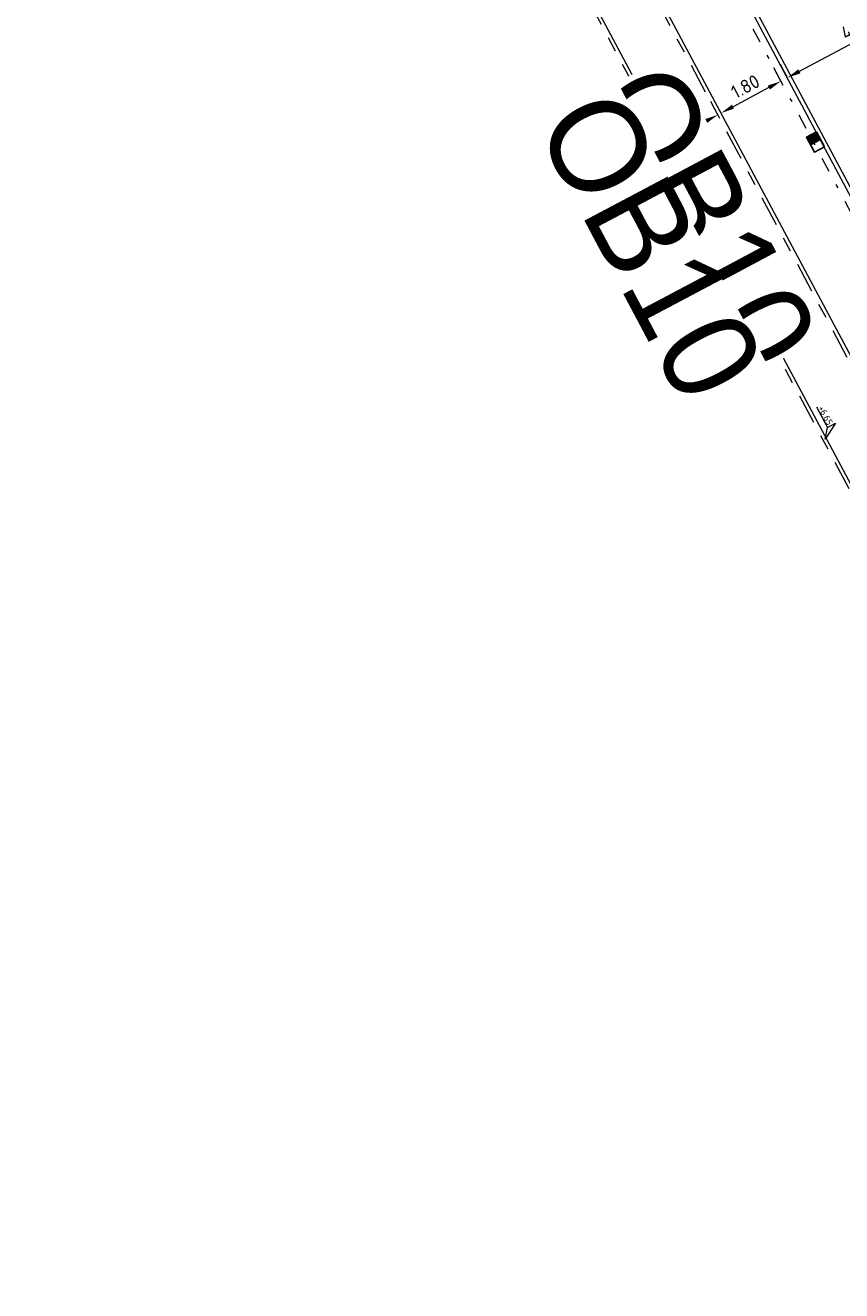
# Model space of a CAD drawing. Header units: metres. Extents: x 155090 to 155676, y 461362 to 461889.
# Tile 36 of 98: x 155232 to 155253, y 461503 to 461537. Entities that reach past the tile are written whole.
import ezdxf
from ezdxf.enums import TextEntityAlignment as Align

# ---------------------------------------------------------------- set-up
doc = ezdxf.new("R2018")
doc.units = ezdxf.units.M
doc.linetypes.add('VH-GELEIDEBAND', pattern=[6, 2, -2, 0, -2])
doc.linetypes.add('VH-OPSLUITBAND-SO', pattern=[10, 4, -2, 2, -2])
doc.layers.get('0').update_dxf_attribs({"lineweight": 18})
doc.layers.get('Defpoints').update_dxf_attribs({"lineweight": 18})
doc.layers.add('N-WE-RI-HWA_KOLK-S-200', color=150, linetype='Continuous', lineweight=25, true_color=0x007fff)
for name, color, linetype, lineweight in [('N-WE-VH-KANTOPSLUITING-T18', 10, 'Continuous', 18), ('N-WE-VH-KANTOPSLUITING_GELEIDEBAND_50 200-G', 20, 'VH-GELEIDEBAND', 18), ('N-WE-VH-KANTOPSLUITING_OPSLUITBAND_100X200-G', 150, 'VH-OPSLUITBAND-SO', 18), ('N-WE-VH-KANTOPSLUITING_VOORKANT_BAND-G', 50, 'Continuous', 18), ('N-WE-VH-KANTVERHARDING_STREKLAAG-G', 60, 'Continuous', 18), ('X-XX-AL-HOOGTELABEL-S', 7, 'Continuous', 18), ('X-XX-AL-M', 7, 'Continuous', 18)]:
    doc.layers.add(name, color=color, linetype=linetype, lineweight=lineweight)
doc.styles.add('NLCS-ISO', font='NLCS-ISO.ttf')
doc.styles.add('NLCS-ISO-M200-T18', font='NLCS-ISO.ttf', dxfattribs={"height": 0.36})
doc.dimstyles.new('NLCS-M200-T18-PIJL_L2_H2', dxfattribs={"dimscale": 0.2, "dimtxt": 0.36, "dimasz": 1.8, "dimexe": 2, "dimexo": 2, "dimgap": 0.7, "dimtad": 1, "dimzin": 0, "dimdsep": 46, "dimtxsty": 'NLCS-ISO-M200-T18', "dimcen": 0, "dimdle": 2, "dimclrd": 256, "dimclre": 256, "dimclrt": 10, "dimazin": 0, "dimtfac": 1, "dimtofl": 0, "dimtmove": 0, "dimatfit": 3, "dimfxl": 2, "dimfxlon": 1, "dimtfill": 1, "dimtfillclr": 256, "dimtolj": 1, "dimtzin": 0, "dimlwd": -1, "dimlwe": -1, "dimarcsym": 0})

# ---------------------------------------------------------------- blocks, each defined once
blk = doc.blocks.new('*D37')
at = {"layer": 'Defpoints', "color": 0, "transparency": 16777216}
for p in [(155251.875, 461535.263), (155250.275, 461534.437), (155250.287, 461534.415)]:
    blk.add_point(p, dxfattribs=at)
at = {"layer": 'X-XX-AL-M', "transparency": 16777216}
for p, q in [((155251.863, 461535.285), (155251.675, 461535.637)), ((155251.546, 461535.115), (155250.593, 461534.607)), ((155250.275, 461534.437), (155250.087, 461534.79))]:
    blk.add_line(p, q, dxfattribs=at)
for points in [[(155251.518, 461535.168), (155251.574, 461535.062), (155251.863, 461535.285)], [(155250.565, 461534.66), (155250.621, 461534.554), (155250.275, 461534.437)]]:
    blk.add_solid(points, dxfattribs=at)
at = {"layer": 'X-XX-AL-M', "color": 10, "transparency": 16777216, "insert": (155250.919, 461535.143), "char_height": 0.36, "attachment_point": 5, "rotation": 28.0868, "style": 'NLCS-ISO-M200-T18', "bg_fill": 3, "box_fill_scale": 1.1, "bg_fill_color": 256, "bg_fill_true_color": 13158600, "bg_fill_transparency": 0}
blk.add_mtext('\\A1;1.80', dxfattribs=at)
blk = doc.blocks.new('*U15')
at = {"lineweight": 18}
for p, q in [((2.46, 4.47), (0, 0)), ((2.46, 2.07), (2.46, 4.47)), ((0, 0), (2.46, 2.07)), ((8.66, 2.07), (2.46, 2.07))]:
    blk.add_line(p, q, dxfattribs=at)
at = {"lineweight": 18, "style": 'NLCS-ISO'}
blk.add_attdef('...', text='', height=1.8, dxfattribs=at).set_placement((5.56, 1.65), align=Align.BOTTOM_CENTER)
blk = doc.blocks.new('SRI-KOLK_RWS-SO')
h = blk.add_hatch(color=256)
h.dxf.hatch_style = 1
h.paths.add_polyline_path([(0, 0), (1.125, 0), (1.125, 1.5), (0, 1.5)])
blk.add_line((0, 0), (0, 1.5))
blk.add_lwpolyline([(-1.125, 0), (1.125, 0), (1.125, 1.5), (-1.125, 1.5)], close=True)
blk = doc.blocks.new('*D485')
at = {"layer": 'Defpoints', "color": 0, "transparency": 16777216}
for p in [(155250.335, 461534.113), (155248.864, 461533.684), (155249.012, 461533.407)]:
    blk.add_point(p, dxfattribs=at)
at = {"layer": 'X-XX-AL-M', "transparency": 16777216}
for p, q in [((155250.187, 461534.39), (155249.999, 461534.743)), ((155248.864, 461533.684), (155248.675, 461534.037)), ((155249.87, 461534.221), (155249.181, 461533.853))]:
    blk.add_line(p, q, dxfattribs=at)
for points in [[(155249.841, 461534.273), (155249.898, 461534.168), (155250.187, 461534.39)], [(155249.153, 461533.906), (155249.21, 461533.8), (155248.864, 461533.684)]]:
    blk.add_solid(points, dxfattribs=at)
at = {"layer": 'X-XX-AL-M', "color": 10, "transparency": 16777216, "insert": (155249.375, 461534.319), "char_height": 0.36, "attachment_point": 5, "rotation": 28.0868, "style": 'NLCS-ISO-M200-T18', "bg_fill": 3, "box_fill_scale": 1.1, "bg_fill_color": 256, "bg_fill_true_color": 13158600, "bg_fill_transparency": 0}
blk.add_mtext('\\A1;1.50', dxfattribs=at)
blk = doc.blocks.new('*D486')
at = {"layer": 'Defpoints', "color": 0, "transparency": 16777216}
for p in [(155256.01, 461537.497), (155256.022, 461537.475), (155252.052, 461535.357)]:
    blk.add_point(p, dxfattribs=at)
at = {"layer": 'X-XX-AL-M', "transparency": 16777216}
for p, q in [((155256.01, 461537.497), (155255.822, 461537.85)), ((155252.357, 461535.548), (155255.692, 461537.328)), ((155252.04, 461535.379), (155251.852, 461535.732))]:
    blk.add_line(p, q, dxfattribs=at)
for points in [[(155255.664, 461537.381), (155255.721, 461537.275), (155256.01, 461537.497)], [(155252.329, 461535.601), (155252.386, 461535.495), (155252.04, 461535.379)]]:
    blk.add_solid(points, dxfattribs=at)
at = {"layer": 'X-XX-AL-M', "color": 10, "transparency": 16777216, "insert": (155253.874, 461536.72), "char_height": 0.36, "attachment_point": 5, "rotation": 28.0868, "style": 'NLCS-ISO-M200-T18', "bg_fill": 3, "box_fill_scale": 1.1, "bg_fill_color": 256, "bg_fill_true_color": 13158600, "bg_fill_transparency": 0}
blk.add_mtext('\\A1;4.50', dxfattribs=at)
blk = doc.blocks.new('*U51')
at = {"lineweight": 30, "flags": 106}
blk.add_attdef('OB', text='', height=0.36, dxfattribs=at).set_placement((0, 0.1), align=Align.BOTTOM_CENTER)
blk = doc.blocks.new('*U492')
at = {"lineweight": 30, "flags": 106}
blk.add_attdef('OB', text='', height=0.36, dxfattribs=at).set_placement((0, 0.1), align=Align.BOTTOM_CENTER)

msp = doc.modelspace()

# ---------------------------------------------------------------- linework, layer by layer
at = {"layer": 'N-WE-VH-KANTOPSLUITING_GELEIDEBAND_50 200-G', "ltscale": 0.2, "flags": 128}
msp.add_lwpolyline([(155246.833, 461544.71), (155258.13, 461523.541)], dxfattribs=at)
at = {"layer": 'N-WE-VH-KANTOPSLUITING_OPSLUITBAND_100X200-G', "ltscale": 0.2, "flags": 128}
msp.add_lwpolyline([(155302.524, 461432.621), (155299.292, 461438.975), (155231.831, 461565.389, 0.399932), (155225.415, 461567.513), (155184.717, 461548.293, 0.435834), (155182.987, 461542.848), (155183.594, 461541.774)], format="xyb", dxfattribs=at)
msp.add_lwpolyline([(155257.236, 461525.217), (155255.561, 461524.32), (155245.109, 461543.906), (155246.777, 461544.8)], dxfattribs=at)
at = {"layer": 'N-WE-VH-KANTOPSLUITING_VOORKANT_BAND-G', "ltscale": 0.2, "flags": 128}
msp.add_lwpolyline([(155302.613, 461432.666), (155299.381, 461439.022), (155231.919, 461565.436, 0.399932), (155225.373, 461567.604), (155184.674, 461548.384, 0.435834), (155182.9, 461542.798), (155183.507, 461541.725)], format="xyb", dxfattribs=at)
msp.add_lwpolyline([(155257.189, 461525.306), (155255.602, 461524.456), (155245.244, 461543.865), (155246.83, 461544.714)], dxfattribs=at)

# ---------------------------------------------------------------- block references
at = {"layer": 'N-WE-RI-HWA_KOLK-S-200', "xscale": 0.2, "yscale": 0.2, "zscale": 0.2, "rotation": 118.0868004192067}
msp.add_blockref('SRI-KOLK_RWS-SO', (155252.916, 461533.737), dxfattribs=at)
at = {"layer": 'X-XX-AL-HOOGTELABEL-S'}
ref = msp.add_blockref('*U15', (155253.041, 461525.759), dxfattribs=dict(at, xscale=-0.1, yscale=0.1, zscale=0.1, rotation=298.0867960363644))
ref.add_attrib('...', '+6.65', dxfattribs={"layer": '0', "lineweight": 18, "height": 0.18, "rotation": 298.0868, "style": 'NLCS-ISO'}).set_placement((155252.925, 461526.327), align=Align.BOTTOM_CENTER)

# ---------------------------------------------------------------- next in the draw order: dimensions: what is measured, and where the dimension line sits
at = {"layer": 'X-XX-AL-M'}
dim = msp.add_aligned_dim(p1=(155251.875, 461535.263), p2=(155250.287, 461534.415), distance=-0.025, dimstyle='NLCS-M200-T18-PIJL_L2_H2', override={"dimtxsty": 'NLCS-ISO-M200-T18', "dimtfill": 1}, dxfattribs=at)
dim.commit()
dim.dimension.update_dxf_attribs({"geometry": '*D37', "text_midpoint": (155250.919, 461535.143)})

# ---------------------------------------------------------------- next in the draw order: linework, layer by layer
at = {"layer": 'N-WE-VH-KANTOPSLUITING_VOORKANT_BAND-G', "ltscale": 0.2, "flags": 128}
msp.add_lwpolyline([(155304.128, 461434.301), (155299.746, 461442.456), (155292.521, 461455.858), (155289.742, 461461.47, -0.084798), (155288.777, 461464.696), (155288.666, 461465.603, 0.092461), (155287.783, 461468.4), (155247.01, 461544.804, 0.020907), (155246.755, 461545.237), (155232.151, 461567.831, 0.375882), (155225.817, 461569.638), (155178.112, 461547.11, 0.435697), (155177.225, 461544.318), (155179.679, 461539.972)], format="xyb", dxfattribs=at)
at = {"layer": 'N-WE-VH-KANTVERHARDING_STREKLAAG-G', "ltscale": 0.2, "flags": 128}
msp.add_lwpolyline([(155267.468, 461506.691), (155247.102, 461544.854, 0.020907), (155246.844, 461545.294), (155235.66, 461562.595)], format="xyb", dxfattribs=at)

# ---------------------------------------------------------------- next in the draw order: dimensions: what is measured, and where the dimension line sits
at = {"layer": 'X-XX-AL-M'}
for base, p1, p2, picture, middle in [((155256.01, 461537.497), (155252.052, 461535.357), (155256.022, 461537.475), '*D486', (155253.874, 461536.72)), ((155248.864, 461533.684), (155250.335, 461534.113), (155249.012, 461533.407), '*D485', (155249.375, 461534.319))]:
    dim = msp.add_linear_dim(base=base, p1=p1, p2=p2, angle=28.0868, dimstyle='NLCS-M200-T18-PIJL_L2_H2', override={"dimtxsty": 'NLCS-ISO-M200-T18', "dimtmove": 1, "dimtfill": 1}, dxfattribs=at)
    dim.commit()
    dim.dimension.update_dxf_attribs({"geometry": picture, "text_midpoint": middle})

# ---------------------------------------------------------------- next in the draw order: block references
at = {"layer": 'N-WE-VH-KANTOPSLUITING-T18'}
ref = msp.add_blockref('*U492', (155248.867, 461535.972), dxfattribs=dict(at, xscale=0.7500000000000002, yscale=0.7500000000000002, zscale=0.7500000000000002, rotation=298.0868004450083))
lines = msp.add_mtext('OB10', dxfattribs={"layer": '0', "insert": (155248.933, 461536.007), "char_height": 2.5, "attachment_point": 1, "rotation": 298.0868, "bg_fill": 3, "box_fill_scale": 1, "bg_fill_color": 256, "bg_fill_transparency": 0})
ref.add_attrib('OB', '', (155248.933, 461536.007), dxfattribs={"flags": 54}).embed_mtext(lines)
ref = msp.add_blockref('*U51', (155247.439, 461535.252), dxfattribs=dict(at, xscale=0.7500000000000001, yscale=0.7500000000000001, zscale=0.7500000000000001, rotation=297.9182058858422))
lines = msp.add_mtext('OB10', dxfattribs={"layer": '0', "insert": (155247.505, 461535.287), "char_height": 2.5, "attachment_point": 1, "rotation": 297.9182, "bg_fill": 3, "box_fill_scale": 1, "bg_fill_color": 256, "bg_fill_transparency": 0})
ref.add_attrib('OB', '', (155247.505, 461535.287), dxfattribs={"flags": 56}).embed_mtext(lines)

doc.saveas('drawing.dxf')
